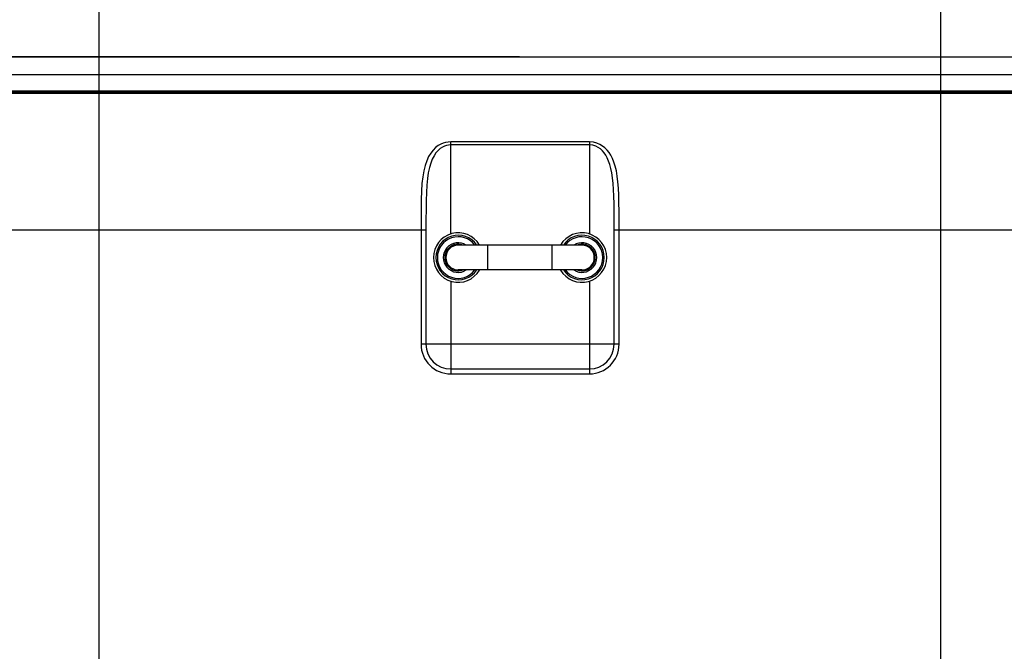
# Model space of a CAD drawing. Header units: millimetres. Extents: x 3925 to 5043, y -86 to 778.
# Tile 25 of 96: x 4105 to 4204, y 563 to 627. Entities that reach past the tile are written whole.
import ezdxf

# ---------------------------------------------------------------- set-up
doc = ezdxf.new("R2010")
doc.units = ezdxf.units.MM
doc.header["$LTSCALE"] = 46.255
doc.header["$PDMODE"] = 3
doc.header["$PDSIZE"] = 1
doc.layers.get('0').update_dxf_attribs({"linetype": 'CONTINUOUS'})
doc.layers.get('Defpoints').update_dxf_attribs({"linetype": 'CONTINUOUS'})
for name, color, linetype in [('H30-BOTTOM-CDXF_CONTINUOUS_LINE', 7, 'CONTINUOUS'), ('H30-U-RING_DDXF_CONTINUOUS_LINE', 7, 'CONTINUOUS'), ('H30_SECURITYDXF_CONTINUOUS_LINE', 7, 'CONTINUOUS'), ('H30K-REAR-CODXF_CONTINUOUS_LINE', 7, 'CONTINUOUS')]:
    doc.layers.add(name, color=color, linetype=linetype)
doc.styles.add('SLDTEXTSTYLE0', font='arialbd.ttf', dxfattribs={"height": 5.5})
doc.styles.add('SLDTEXTSTYLE2', font='arial.ttf')
doc.dimstyles.new('SLDDIMSTYLE1', dxfattribs={"dimtxt": 5.650301, "dimasz": 4.572, "dimexe": 0, "dimexo": 0.0625, "dimgap": 1.412575, "dimtad": 0, "dimtih": 1, "dimtoh": 1, "dimlfac": 3.5, "dimrnd": 1e-09, "dimzin": 4, "dimdsep": 46, "dimtxsty": 'SLDTEXTSTYLE0', "dimsah": 1, "dimcen": 0.09, "dimadec": 0, "dimazin": 1, "dimtol": 1, "dimtp": 0.8, "dimtm": 0.8, "dimtfac": 1, "dimtdec": 1, "dimtofl": 0, "dimtmove": 0, "dimatfit": 3, "dimfxl": 1, "dimfrac": 2, "dimtolj": 1, "dimarcsym": 0})

# ---------------------------------------------------------------- blocks, each defined once
blk = doc.blocks.new('*D68')
at = {"color": 0, "linetype": 'Continuous', "lineweight": -2}
for p, q in [((4112.707, 475.284), (4112.707, 644.08)), ((4116.707, 644.08), (4193.707, 644.08)), ((4197.707, 475.284), (4197.707, 644.08))]:
    blk.add_line(p, q, dxfattribs=at)
at = {"color": 0, "linetype": 'Continuous'}
for points in [[(4116.707, 644.747), (4116.707, 643.413), (4112.707, 644.08)], [(4193.707, 644.747), (4193.707, 643.413), (4197.707, 644.08)]]:
    blk.add_solid(points, dxfattribs=at)
at = {"layer": 'Defpoints', "color": 0, "linetype": 'Continuous'}
for p in [(4197.707, 644.08), (4112.707, 475.221), (4197.707, 475.221)]:
    blk.add_point(p, dxfattribs=at)
at = {"color": 0, "linetype": 'Continuous', "lineweight": 0, "insert": (4155.207, 648.697), "char_height": 5, "attachment_point": 5, "style": 'SLDTEXTSTYLE2'}
blk.add_mtext('\\A1;170.00 [6.69]', dxfattribs=at)
blk = doc.blocks.new('*D70')
at = {"color": 0, "linetype": 'Continuous', "lineweight": -2}
for p, q in [((4155.145, 623.221), (3995.004, 623.221)), ((3995.004, 619.221), (3995.004, 513.43)), ((4154.095, 509.43), (3995.004, 509.43))]:
    blk.add_line(p, q, dxfattribs=at)
at = {"color": 0, "linetype": 'Continuous'}
for points in [[(3994.337, 619.221), (3995.671, 619.221), (3995.004, 623.221)], [(3994.337, 513.43), (3995.671, 513.43), (3995.004, 509.43)]]:
    blk.add_solid(points, dxfattribs=at)
at = {"layer": 'Defpoints', "color": 0, "linetype": 'Continuous'}
for p in [(4155.207, 623.221), (3995.004, 509.43), (4154.157, 509.43)]:
    blk.add_point(p, dxfattribs=at)
at = {"color": 0, "linetype": 'Continuous', "lineweight": 0, "insert": (3990.387, 566.325), "char_height": 5, "attachment_point": 5, "rotation": 90, "style": 'SLDTEXTSTYLE2'}
blk.add_mtext('\\A1;227.58 [8.96]', dxfattribs=at)

msp = doc.modelspace()

# ---------------------------------------------------------------- linework, layer by layer
at = {"layer": 'H30-BOTTOM-CDXF_CONTINUOUS_LINE', "color": 7, "linetype": 'Continuous'}
for p, q in [((4046.4571, 619.6907), (4263.9571, 619.6907)), ((4046.4571, 619.5816), (4263.9571, 619.5816)), ((4162.2071, 614.6517), (4148.2071, 614.6517)), ((4148.2071, 605.356), (4148.2071, 614.6517)), ((4162.2071, 614.6517), (4162.2071, 605.356)), ((4162.2071, 614.339), (4148.2071, 614.339)), ((4164.7071, 594.2211), (4164.7069, 606.6991)), ((4145.7071, 605.7211), (4051.9425, 605.7211)), ((4145.2071, 605.7211), (4145.2071, 594.2211)), ((4145.7071, 605.7211), (4145.7071, 594.2211)), ((4258.4663, 605.7211), (4164.7071, 605.7211)), ((4165.2071, 594.2211), (4165.2071, 605.7211)), ((4148.2071, 600.5863), (4148.2071, 591.2211)), ((4162.2071, 600.5863), (4162.2071, 591.2211)), ((4165.2071, 594.2211), (4145.2071, 594.2211)), ((4148.2071, 591.7211), (4162.2071, 591.7211)), ((4148.2071, 591.2211), (4162.2071, 591.2211))]:
    msp.add_line(p, q, dxfattribs=at)
for points in [[(4148.2071, 614.6517), (4147.9442, 614.6368), (4147.6938, 614.5942), (4147.4455, 614.5231), (4147.193, 614.4183), (4146.9342, 614.2722), (4146.6729, 614.0765), (4146.4183, 613.8268), (4146.1807, 613.5231), (4145.9665, 613.1654), (4145.7781, 612.7508), (4145.617, 612.2751), (4145.4845, 611.7347), (4145.3807, 611.1254), (4145.3046, 610.4416), (4145.2538, 609.6789), (4145.2244, 608.8324), (4145.2111, 607.8946), (4145.2074, 606.859), (4145.2071, 605.7211)], [(4165.2071, 605.7211), (4165.2069, 606.7334), (4165.2045, 607.6582), (4165.196, 608.5042), (4165.177, 609.2774), (4165.1436, 609.9826), (4165.0927, 610.6231), (4165.0226, 611.2007), (4164.9328, 611.719), (4164.823, 612.1831), (4164.6927, 612.5994), (4164.5425, 612.9713), (4164.375, 613.2977), (4164.1934, 613.5801), (4163.9977, 613.8248), (4163.7833, 614.0396), (4163.544, 614.229), (4163.2763, 614.3907), (4162.9744, 614.5211), (4162.6226, 614.6142), (4162.2071, 614.6517)], [(4148.2071, 614.339), (4147.988, 614.3246), (4147.7794, 614.2835), (4147.5724, 614.2149), (4147.362, 614.1139), (4147.1464, 613.9729), (4146.9286, 613.7841), (4146.7164, 613.5433), (4146.5184, 613.2503), (4146.3399, 612.9053), (4146.1829, 612.5055), (4146.0487, 612.0466), (4145.9383, 611.5255), (4145.8518, 610.9378), (4145.7883, 610.2782), (4145.746, 609.5424), (4145.7215, 608.7256), (4145.7104, 607.8205), (4145.7073, 606.8204), (4145.7071, 605.7211)], [(4164.7069, 606.6991), (4164.7049, 607.5921), (4164.6979, 608.4089), (4164.682, 609.155), (4164.6541, 609.8355), (4164.6117, 610.4533), (4164.5534, 611.0105), (4164.4785, 611.5103), (4164.387, 611.958), (4164.2785, 612.3595), (4164.1533, 612.7181), (4164.0137, 613.0329), (4163.8623, 613.3053), (4163.6992, 613.5413), (4163.5206, 613.7485), (4163.3212, 613.9312), (4163.0981, 614.0872), (4162.8465, 614.213), (4162.5533, 614.3028), (4162.2071, 614.339)]]:
    msp.add_lwpolyline(points, dxfattribs=at)
for centre, radius, start, end in [((4148.9571, 602.9711), 2.5, 30.350129, 329.649871), ((4161.4571, 602.9711), 2.5, 210.350129, 149.649871), ((4148.2071, 594.2211), 3, 180, 270), ((4148.2071, 594.2211), 2.5, 180, 270), ((4162.2071, 594.2211), 3, 270, 0), ((4162.2071, 594.2211), 2.5, 270, 360)]:
    msp.add_arc(centre, radius, start, end, dxfattribs=at)
at = {"layer": 'H30-U-RING_DDXF_CONTINUOUS_LINE', "color": 7, "linetype": 'Continuous'}
for p, q in [((4161.4571, 604.2211), (4148.9571, 604.2211)), ((4151.9571, 601.7211), (4151.9571, 604.2211)), ((4158.4571, 601.7211), (4158.4571, 604.2211)), ((4161.4571, 601.7211), (4148.9571, 601.7211))]:
    msp.add_line(p, q, dxfattribs=at)
for centre, start, end in [((4148.9571, 602.9711), 90, 270), ((4161.4571, 602.9711), 270, 90)]:
    msp.add_arc(centre, 1.25, start, end, dxfattribs=at)
at = {"layer": 'H30_SECURITYDXF_CONTINUOUS_LINE', "color": 7, "linetype": 'Continuous'}
for centre, radius, start, end in [((4148.9571, 602.9711), 2.25, 33.800376, 326.199501), ((4148.9571, 602.9711), 2.1, 36.639214, 323.360786), ((4161.4571, 602.9711), 2.25, 213.800376, 146.199501), ((4161.4571, 602.9711), 2.1, 216.639214, 143.360786), ((4148.9571, 602.9711), 1.5, 56.660365, 303.340004), ((4148.9571, 602.9711), 1.35, 68.250414, 291.749167), ((4161.4571, 602.9711), 1.5, 236.660365, 123.340004), ((4161.4571, 602.9711), 1.35, 248.250414, 111.749167)]:
    msp.add_arc(centre, radius, start, end, dxfattribs=at)
at = {"layer": 'H30K-REAR-CODXF_CONTINUOUS_LINE', "color": 7, "linetype": 'Continuous'}
for p, q in [((4046.4571, 623.2211), (4263.9571, 623.2211)), ((4046.4571, 621.4649), (4263.9571, 621.4649)), ((4263.9571, 619.7711), (4046.4571, 619.7711))]:
    msp.add_line(p, q, dxfattribs=at)

# ---------------------------------------------------------------- dimensions: what is measured, and where the dimension line sits
at = {"color": 2, "linetype": 'Continuous', "lineweight": 0}
dim = msp.add_linear_dim(base=(4197.7071, 644.0801), p1=(4112.7071, 475.2211), p2=(4197.7071, 475.2211), angle=0, dimstyle='SLDDIMSTYLE1', override={"dimtxt": 5, "dimasz": 4, "dimtad": 1, "dimtih": 0, "dimlfac": 2, "dimtxsty": 'SLDTEXTSTYLE2', "dimtol": 0, "dimtp": 0.5, "dimtm": 0.5}, dxfattribs=at)
dim.commit()
dim.dimension.update_dxf_attribs({"geometry": '*D68', "text_midpoint": (4155.2071, 644.0801), "dimtype": 160})
dim = msp.add_linear_dim(base=(3995.004, 509.4296), p1=(4155.2071, 623.2211), p2=(4154.157, 509.4296), angle=90, dimstyle='SLDDIMSTYLE1', override={"dimtxt": 5, "dimasz": 4, "dimtad": 1, "dimtih": 0, "dimlfac": 2, "dimtxsty": 'SLDTEXTSTYLE2', "dimtol": 0, "dimtp": 0.5, "dimtm": 0.5}, dxfattribs=at)
dim.commit()
dim.dimension.update_dxf_attribs({"geometry": '*D70', "text_midpoint": (3990.3871, 566.3254)})

doc.saveas('drawing.dxf')
